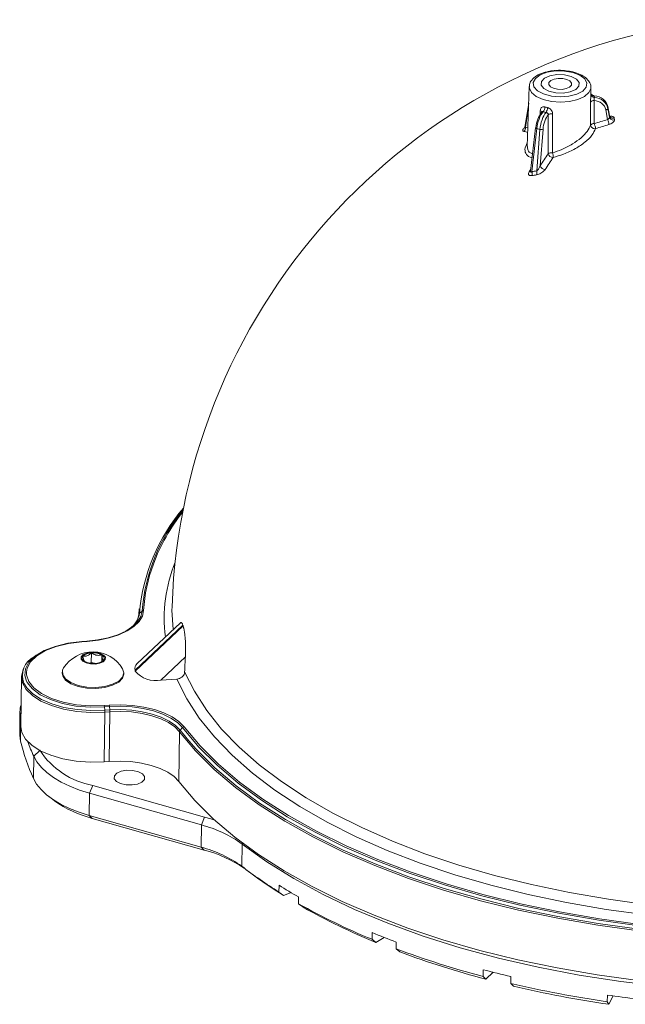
# Model space of a CAD drawing. Header units: millimetres. Extents: x 15 to 415, y 5 to 292.
# Tile 3 of 22: x 101 to 132, y 36 to 87. Entities that reach past the tile are written whole.
import ezdxf

# ---------------------------------------------------------------- set-up
doc = ezdxf.new("R2010")
doc.units = ezdxf.units.MM

msp = doc.modelspace()

# ---------------------------------------------------------------- linework, layer by layer
at = {"color": 7, "linetype": 'Continuous', "lineweight": 15}
for p, q in [((127.095961, 83.97833), (126.991354, 80.865598)), ((130.304653, 83.570976), (130.302374, 83.934522)), ((127.067156, 83.121197), (126.872204, 81.850189)), ((130.470359, 83.252278), (130.474371, 82.051318)), ((128.076862, 80.487063), (128.082554, 82.512531)), ((131.172574, 82.26459), (131.077922, 82.769446)), ((131.262889, 82.481238), (131.177015, 82.936469)), ((131.177286, 82.934767), (131.177015, 82.936469)), ((131.177286, 82.934767), (131.188661, 82.846067)), ((131.2631, 82.479856), (131.177286, 82.934767)), ((131.188661, 82.846067), (131.275613, 82.38228)), ((131.2631, 82.479856), (131.275613, 82.38228)), ((131.515257, 82.347195), (131.527692, 82.25023)), ((127.419527, 81.836986), (127.166505, 79.578955)), ((127.486394, 81.791321), (127.235681, 79.55389)), ((127.481586, 79.590426), (127.650914, 81.750065)), ((127.650914, 81.750065), (127.486394, 81.791321)), ((127.81074, 81.757265), (127.66172, 79.856649)), ((106.7796, 56.517913), (106.800084, 56.810553)), ((106.81575, 56.591421), (106.946958, 56.702083)), ((109.068473, 55.974103), (106.582572, 53.619375)), ((109.081743, 55.935864), (106.595843, 53.581135)), ((108.940985, 56.094944), (106.700967, 53.973122)), ((104.079433, 55.137492), (103.811325, 55.118517)), ((104.08934, 55.122862), (103.821232, 55.103887)), ((101.444035, 54.40156), (101.334767, 54.32401)), ((104.305247, 54.023143), (104.312126, 54.526604)), ((104.848159, 54.065655), (104.853048, 54.423513)), ((109.203164, 54.311597), (107.932111, 53.107613)), ((104.218081, 53.989291), (104.305247, 54.023143)), ((104.541999, 53.978022), (104.305247, 54.023143)), ((100.674252, 53.277276), (100.638958, 50.694045)), ((102.797793, 53.521957), (102.797041, 53.466953)), ((105.996743, 53.423236), (105.997494, 53.478241)), ((106.582572, 53.619375), (106.595843, 53.581135)), ((107.932111, 53.107613), (108.76503, 53.166562)), ((104.972552, 51.786302), (105.24066, 51.805278)), ((105.254315, 51.733944), (104.986207, 51.714969)), ((105.27428, 51.558377), (105.254315, 51.733944)), ((100.596937, 51.450543), (100.581147, 50.294771)), ((105.010987, 51.448305), (104.975693, 48.865074)), ((105.006172, 51.539402), (104.986207, 51.714969)), ((105.006172, 51.539402), (105.27428, 51.558377)), ((105.279095, 51.467281), (105.010987, 51.448305)), ((105.243801, 48.884049), (105.279095, 51.467281)), ((100.63685, 51.096772), (100.62106, 49.941001)), ((108.89496, 50.422406), (108.859666, 47.839174)), ((108.928891, 50.502305), (109.051914, 50.636553)), ((101.296372, 47.995057), (101.312163, 49.150828)), ((104.975693, 48.865074), (105.243801, 48.884049)), ((104.220241, 47.22304), (104.381394, 47.636153)), ((104.381394, 47.636153), (110.199909, 45.988412)), ((104.220241, 47.22304), (104.20445, 46.067269)), ((110.038755, 45.575299), (104.220241, 47.22304)), ((102.127828, 47.030224), (102.392078, 46.831605)), ((104.20445, 46.067269), (110.022965, 44.419527)), ((104.357947, 45.920008), (104.20445, 46.067269)), ((110.176462, 44.272266), (104.357947, 45.920008)), ((110.038755, 45.575299), (110.199909, 45.988412)), ((110.022965, 44.419527), (110.038755, 45.575299)), ((112.153919, 44.583001), (112.138128, 43.42723)), ((110.176462, 44.272266), (110.022965, 44.419527)), ((112.351899, 43.264477), (112.61615, 43.065859)), ((114.075243, 42.438659), (114.070458, 42.088425)), ((114.070458, 42.088425), (114.31343, 41.904086)), ((114.31343, 41.904086), (114.705747, 42.056448)), ((115.08917, 41.481923), (115.093955, 41.832157)), ((118.922903, 39.977832), (118.918118, 39.627598)), ((118.918118, 39.627598), (119.113323, 39.466392)), ((119.113323, 39.466392), (119.54738, 39.725868)), ((120.171055, 39.133961), (120.175841, 39.484194)), ((120.366261, 38.972754), (120.171055, 39.133961)), ((124.702083, 38.046707), (124.697298, 37.696473)), ((124.836039, 37.553199), (125.211849, 37.914102)), ((124.697298, 37.696473), (124.836039, 37.553199)), ((126.129703, 37.337274), (126.134488, 37.687507)), ((126.268444, 37.194), (126.129703, 37.337274)), ((131.160207, 36.729682), (131.155422, 36.379448)), ((131.155422, 36.379448), (131.231467, 36.248123)), ((131.231467, 36.248123), (131.466068, 36.685357))]:
    msp.add_line(p, q, dxfattribs=at)
at = {"color": 8, "linetype": 'Continuous', "lineweight": 15}
for p, q in [((127.059886, 82.904869), (126.899752, 81.860864)), ((127.660724, 82.521173), (127.668167, 82.721636)), ((100.63685, 51.096772), (100.644557, 51.103833)), ((108.928891, 50.502305), (109.380449, 49.945765)), ((109.809523, 49.733516), (109.051914, 50.636553)), ((101.312163, 49.150828), (101.622148, 49.454978)), ((112.153919, 44.583001), (112.187167, 44.626714))]:
    msp.add_line(p, q, dxfattribs=at)
at = {"color": 7, "linetype": 'Continuous', "lineweight": 15, "flags": 128}
for points in [[(128.468607, 84.791884), (128.031865, 84.723733), (127.667679, 84.590269), (127.415515, 84.405957), (127.302698, 84.190769), (127.341454, 83.968024), (127.527583, 83.76186), (127.840915, 83.594618), (128.247495, 83.484421), (128.703265, 83.443211), (129.158835, 83.475454), (129.564836, 83.577655), (129.877273, 83.73874), (130.062287, 83.941252), (130.099829, 84.163247), (129.985832, 84.380666), (129.732649, 84.569951), (129.367715, 84.710589), (128.930578, 84.787339), (128.468607, 84.791884)], [(128.476932, 83.652761), (128.121132, 83.733804), (127.853674, 83.8738), (127.715278, 84.051434), (127.727012, 84.239664), (127.887091, 84.409834), (128.171143, 84.536037), (128.535924, 84.599059), (128.925901, 84.589306), (129.281701, 84.508263), (129.549159, 84.368268), (129.687555, 84.190633), (129.675821, 84.002403), (129.515742, 83.832233), (129.23169, 83.706031), (128.866908, 83.643008), (128.476932, 83.652761)], [(127.715343, 84.051245), (127.853884, 83.873635), (128.121454, 83.73369), (128.477318, 83.652714), (128.867299, 83.643036), (129.232025, 83.706128), (129.515972, 83.832386), (129.675909, 84.002588), (129.687489, 84.190822), (129.548949, 84.368432), (129.281379, 84.508377), (128.925515, 84.589353), (128.535534, 84.599031), (128.170807, 84.535939), (127.886861, 84.409681), (127.726923, 84.239479), (127.715343, 84.051245)], [(128.566726, 83.84007), (128.353246, 83.888696), (128.192771, 83.972693), (128.109733, 84.079274), (128.116774, 84.192212), (128.212821, 84.294314), (128.383252, 84.370035), (128.602121, 84.407849), (128.836107, 84.401997), (129.049587, 84.353371), (129.210062, 84.269374), (129.2931, 84.162793), (129.286059, 84.049855), (129.190012, 83.947753), (129.019581, 83.872032), (128.800712, 83.834219), (128.566726, 83.84007)], [(130.289732, 81.973354), (130.289331, 82.085946), (130.285377, 83.173336)], [(128.308798, 82.560988), (128.30719, 82.206962), (128.300873, 80.79092), (128.299754, 80.535933)], [(131.188661, 82.846067), (131.18778, 82.834742), (131.182409, 82.823064), (131.172752, 82.811481), (131.159179, 82.800435), (131.142211, 82.790349), (131.122496, 82.78161), (131.100789, 82.774552), (131.077922, 82.769446)], [(108.506969, 56.921242), (108.502954, 56.749373), (108.56044, 55.734478)], [(104.074844, 55.132647), (104.649184, 55.198313), (105.189543, 55.310866), (105.679896, 55.466968), (106.1057, 55.66199), (106.454327, 55.890147), (106.715437, 56.144674), (106.881287, 56.418022), (106.946958, 56.702083)], [(107.032199, 56.730956), (106.964911, 56.439898), (106.794976, 56.159817), (106.527434, 55.899021), (106.17022, 55.665243), (105.733928, 55.465418), (105.231496, 55.30547), (104.677827, 55.190145), (104.08934, 55.122862)], [(106.705587, 56.220981), (106.717072, 56.247445), (106.7796, 56.517913)], [(100.911847, 53.111133), (100.848397, 53.3452), (100.880177, 53.703483), (101.065635, 54.049127), (101.396667, 54.367027), (101.858805, 54.643289), (102.431851, 54.86584), (103.090761, 55.024952), (103.806736, 55.113672)], [(103.776643, 54.205955), (103.865333, 54.092255), (104.036623, 54.002666), (104.264437, 53.950828), (104.514091, 53.944632), (104.747578, 53.985022), (104.929352, 54.065849), (105.031739, 54.174807), (105.039153, 54.295309), (104.950463, 54.409009), (104.779173, 54.498598), (104.551359, 54.550436), (104.301705, 54.556632), (104.068218, 54.516242), (103.886444, 54.435415), (103.784056, 54.326457), (103.776643, 54.205955)], [(103.866975, 54.353724), (103.845274, 54.319017), (103.833199, 54.283139), (103.830958, 54.246706), (103.838588, 54.21034), (103.85596, 54.174663), (103.882775, 54.140286), (103.918575, 54.107797), (103.962747, 54.077752)], [(104.94882, 54.147541), (104.970522, 54.182248), (104.982596, 54.218125), (104.984838, 54.254558), (104.977207, 54.290925), (104.959836, 54.326602), (104.933021, 54.360979), (104.897221, 54.393468), (104.853048, 54.423513)], [(105.010987, 51.448305), (104.283501, 51.431824), (103.560258, 51.484309), (102.869052, 51.603744), (102.236445, 51.785539), (101.686748, 52.022707), (101.241085, 52.306135), (100.916583, 52.62493), (100.725713, 52.966842), (100.67581, 53.31873), (100.768791, 53.667073), (100.796574, 53.721228)], [(100.927755, 53.519794), (100.933502, 53.377625), (101.053847, 53.030843), (101.3203, 52.702165), (101.721215, 52.405958), (102.239069, 52.155165), (102.851231, 51.960749), (103.530946, 51.831206), (104.248507, 51.772197), (104.972552, 51.786302)], [(102.797041, 53.466953), (102.819175, 53.333432), (102.9675, 53.112966), (103.242833, 52.92201), (103.620709, 52.777533), (104.067552, 52.692371), (104.543659, 52.674093), (105.006724, 52.724321), (105.415604, 52.838593), (105.733966, 53.006755), (105.933524, 53.213866), (105.996743, 53.423236)], [(102.866945, 53.740916), (102.811789, 53.618825), (102.819927, 53.388437)], [(102.819927, 53.388437), (102.968252, 53.16797), (103.243585, 52.977014), (103.62146, 52.832537), (104.068304, 52.747375), (104.54441, 52.729097), (105.007476, 52.779325), (105.416355, 52.893597), (105.734718, 53.06176), (105.934275, 53.26887), (105.997296, 53.496527), (105.93435, 53.699007)], [(109.164365, 53.5382), (109.668811, 52.5289), (110.311903, 51.536803), (111.09073, 50.566402), (112.001766, 49.622089), (113.040886, 48.708139), (114.203387, 47.82869), (115.484006, 46.987724), (116.876945, 46.189047), (118.375898, 45.436275), (119.97408, 44.732816), (121.664254, 44.081855), (123.438771, 43.486338), (125.289595, 42.948961), (127.208349, 42.472158), (129.186346, 42.058087), (131.214631, 41.708622), (133.284022, 41.425346)], [(133.193106, 40.893934), (131.096686, 41.18086), (129.041923, 41.53487), (127.038128, 41.954359), (125.094381, 42.437428), (123.21949, 42.981886), (121.42195, 43.585268), (119.709907, 44.244838), (118.091119, 44.957608), (116.57292, 45.720349), (115.162191, 46.529604), (113.865323, 47.381706), (112.688193, 48.272794), (111.636135, 49.19883), (110.713916, 50.155618), (109.925715, 51.138823), (109.275104, 52.143989), (108.76503, 53.166562)], [(105.24066, 51.805278), (105.846512, 51.822523), (106.451761, 51.78922), (107.038457, 51.706355), (107.589199, 51.576386), (108.087655, 51.403168), (108.519042, 51.191838), (108.870565, 50.948664), (109.1318, 50.680857)], [(109.051914, 50.636553), (108.796959, 50.897923), (108.453886, 51.135252), (108.03287, 51.341501), (107.546397, 51.510555), (107.008894, 51.637399), (106.436302, 51.718272), (105.845603, 51.750775), (105.254315, 51.733944)], [(105.27428, 51.558377), (105.843304, 51.574574), (106.411762, 51.543295), (106.962794, 51.465467), (107.480059, 51.343399), (107.948216, 51.18071), (108.35338, 50.982226), (108.683535, 50.753833), (108.928891, 50.502305)], [(108.89496, 50.422406), (108.652206, 50.671267), (108.325551, 50.897239), (107.924682, 51.093618), (107.461489, 51.254582), (106.949708, 51.375356), (106.404518, 51.452359), (105.842086, 51.483306), (105.279095, 51.467281)], [(100.581147, 50.294771), (100.581361, 50.244589), (100.62106, 49.941001)], [(100.638958, 50.694045), (100.69042, 50.38361), (100.88129, 50.041699), (101.205791, 49.722903), (101.651454, 49.439476), (102.201151, 49.202307), (102.833758, 49.020512), (103.524964, 48.901078), (104.248207, 48.848592), (104.975693, 48.865074)], [(132.800136, 40.065683), (130.667132, 40.360087), (128.575803, 40.721237), (126.53521, 41.147568), (124.554194, 41.637233), (122.641336, 42.188112), (120.804924, 42.797817), (119.052913, 43.463706), (117.392894, 44.182896), (115.832057, 44.95227), (114.377166, 45.768496), (113.034524, 46.628037), (111.809946, 47.527169), (110.708738, 48.461997), (109.735671, 49.428472), (108.89496, 50.422406)], [(109.1318, 50.680857), (109.966248, 49.694327), (110.932067, 48.735052), (112.025071, 47.807188), (113.240527, 46.914754), (114.573167, 46.061616), (116.01722, 45.251471), (117.566429, 44.487828), (119.214082, 43.773996), (120.953041, 43.113066), (122.775774, 42.507904), (124.674382, 41.961129), (126.640641, 41.475111), (128.666032, 41.051956), (130.741781, 40.693497), (132.858896, 40.401286)], [(109.380449, 49.945765), (109.76872, 49.509414), (110.740767, 48.543952), (111.84082, 47.610104), (113.064114, 46.711915), (114.405349, 45.853275), (115.858715, 45.037906), (117.417914, 44.269338), (119.076193, 43.550902), (120.826367, 42.885711), (122.660853, 42.276645), (124.571706, 41.726345), (126.550645, 41.237193), (128.589098, 40.811308), (130.678233, 40.450537), (132.809001, 40.156442)], [(132.839523, 40.330765), (130.717009, 40.623722), (128.635966, 40.983095), (126.605409, 41.40733), (124.634135, 41.894587), (122.730685, 42.442756), (120.903304, 43.049462), (119.15991, 43.712077), (117.508054, 44.42773), (115.954894, 45.193321), (114.507159, 46.005532), (113.171119, 46.860845), (111.952564, 47.755556), (110.856771, 48.685787), (109.88849, 49.647508), (109.809523, 49.733516)], [(104.220241, 47.22304), (103.689521, 47.391621), (103.197053, 47.58574), (102.748249, 47.803264), (102.348042, 48.041803), (102.000829, 48.298734), (101.710427, 48.571236), (101.480028, 48.856311), (101.312163, 49.150828)], [(108.859666, 47.839174), (108.616912, 48.088036), (108.290257, 48.314007), (107.889388, 48.510387), (107.426195, 48.671351), (106.914414, 48.792125), (106.369224, 48.869127), (105.806793, 48.900075), (105.243801, 48.884049)], [(106.160474, 48.420009), (105.868692, 48.369536), (105.641535, 48.268529), (105.513585, 48.132368), (105.504321, 47.98178), (105.615154, 47.839693), (105.82921, 47.727737), (106.113901, 47.662956), (106.425885, 47.655213), (106.717667, 47.705687), (106.944824, 47.806694), (107.072774, 47.942855), (107.082038, 48.093443), (106.971205, 48.23553), (106.75715, 48.347486), (106.472459, 48.412267), (106.160474, 48.420009)], [(101.296372, 47.995057), (101.464237, 47.70054), (101.694636, 47.415464), (101.985038, 47.142963), (102.332251, 46.886031), (102.732458, 46.647493), (103.181262, 46.429968), (103.67373, 46.235849), (104.20445, 46.067269)], [(108.859666, 47.839174), (109.700377, 46.84524), (110.673444, 45.878766), (111.774652, 44.943937), (112.99923, 44.044805), (114.341873, 43.185265), (115.796764, 42.369039), (117.3576, 41.599665), (119.017619, 40.880475), (120.76963, 40.214585), (122.606042, 39.60488), (124.5189, 39.054002), (126.499917, 38.564336), (128.540509, 38.138005), (130.631838, 37.776855), (132.764842, 37.482451)], [(110.199909, 45.988412), (110.531662, 45.88786), (110.740968, 45.817186)], [(149.803702, 37.407528), (147.60823, 37.151686), (145.378506, 36.969147), (143.124906, 36.860759), (140.857918, 36.827027), (138.58809, 36.868108), (136.325986, 36.983811), (134.082133, 37.173597), (131.866972, 37.436583), (129.690813, 37.771545), (127.563782, 38.176925), (125.495778, 38.650835), (123.496424, 39.191071), (121.575024, 39.795119), (119.74052, 40.460167), (118.00145, 41.183121), (116.365905, 41.960616), (114.841497, 42.789035), (113.43532, 43.664521), (112.153919, 44.583001)], [(115.332141, 41.297584), (115.309811, 41.314526), (115.08917, 41.481923)]]:
    msp.add_lwpolyline(points, dxfattribs=at)
at = {"color": 8, "linetype": 'Continuous', "lineweight": 15, "flags": 128}
for points in [[(130.302374, 83.934522), (130.299709, 83.887521), (130.201328, 83.662665), (129.969464, 83.463248), (129.624719, 83.306991), (129.197726, 83.207776), (128.726425, 83.17442), (128.252693, 83.209886), (127.818623, 83.311024), (127.462784, 83.468846), (127.216794, 83.669329), (127.102511, 83.89466), (127.095961, 83.97833)], [(126.899752, 81.860864), (126.968833, 81.843654), (127.023751, 81.829606)], [(127.486394, 81.791321), (127.466517, 81.79756), (127.449407, 81.804797), (127.435717, 81.812755), (127.425973, 81.821129), (127.420548, 81.829598), (127.419527, 81.836986)], [(127.088024, 79.543201), (127.143586, 79.62814), (127.177861, 79.680298)], [(103.821232, 55.103887), (103.122345, 55.017284), (102.479162, 54.86197), (101.919793, 54.644731), (101.468686, 54.375063), (101.145555, 54.06475), (100.964523, 53.727355), (100.927755, 53.519794)], [(103.811325, 55.118517), (103.811679, 55.118519), (103.813505, 55.117839), (103.815392, 55.116013), (103.817321, 55.113058), (103.819274, 55.109003), (103.821232, 55.103887)], [(104.079433, 55.137492), (104.079787, 55.137495), (104.081613, 55.136815), (104.0835, 55.134988), (104.085429, 55.132033), (104.087382, 55.127978), (104.08934, 55.122862)], [(100.800738, 52.946604), (100.950453, 52.704909), (101.271888, 52.389126), (101.71334, 52.108376), (102.257844, 51.873448), (102.884474, 51.693371), (103.56915, 51.575065), (104.285559, 51.523076), (105.006172, 51.539402)], [(104.986207, 51.714969), (104.244458, 51.700519), (103.509352, 51.76097), (102.813018, 51.893681), (102.185888, 52.092851), (101.655371, 52.349775), (101.244653, 52.653226), (100.971685, 52.989939), (100.911847, 53.111133)]]:
    msp.add_lwpolyline(points, dxfattribs=at)
at = {"color": 7, "linetype": 'Continuous', "lineweight": 15}
for centre, radius, start, end in [((140.287557, 55.810291), 31.8, 95.6137503, 177.997933), ((130.447424, 83.049821), 0.203752, 83.5369004, 142.6845043), ((127.510303, 82.925296), 0.4019, 320.6140804, 358.8279487), ((127.575684, 82.887233), 0.467252, 327.0950342, 359.6370267), ((128.255581, 82.257061), 0.308551, 80.068383, 124.1093003), ((131.451114, 82.531252), 0.194913, 195.2889139, 289.2130327), ((130.451968, 81.846755), 0.205786, 83.7499676, 142.0337639), ((130.50212, 82.004056), 0.214596, 188.2254036, 282.3576374), ((141.297826, 47.867415), 35.856469, 106.4024716, 107.5690523), ((128.999857, 81.48942), 1.577949, 11.1452248, 20.860507), ((141.303854, 47.824178), 35.632366, 106.4024716, 107.5690523), ((129.488691, 81.674192), 1.784385, 10.728722, 19.3215617), ((131.463384, 82.434097), 0.194789, 195.4272903, 289.2773241), ((126.672047, 81.827775), 0.230097, 309.3251728, 8.2680255), ((127.719896, 81.996303), 0.255718, 254.3502526, 290.808757), ((158.429659, 60.047162), 36.593467, 146.0432511, 147.225133), ((128.249234, 80.233621), 0.306504, 80.5127566, 124.2205349), ((128.334879, 80.559122), 0.267891, 195.604015, 269.1969716), ((127.88263, 80.358103), 0.453449, 351.5227371, 23.0896026), ((158.494217, 59.979106), 36.364758, 146.0432511, 147.225133), ((126.915784, 79.461099), 0.333083, 340.8788129, 16.17568), ((130.65059, 57.17344), 22.440705, 98.135613, 98.7663884), ((130.677291, 57.23585), 22.581842, 98.135613, 98.7663884), ((127.158417, 79.500007), 0.335579, 340.5562578, 15.6310043), ((127.92334, 79.939024), 0.274281, 197.4774316, 269.0052132), ((116.37354, 55.80096), 9.590422, 139.2523131, 175.2722072), ((116.40047, 55.932807), 9.48476, 140.4099684, 175.3478258), ((117.213701, 55.478774), 10.347837, 141.9188436, 159.2516057), ((105.640413, 56.76715), 1.1884, 304.1714662, 351.4964918), ((106.877686, 56.51532), 0.09812, 129.1412889, 178.4856987), ((107.028012, 56.603051), 0.127973, 88.1252114, 129.299262), ((114.672437, 57.897457), 5.924838, 198.9428887, 199.3343202), ((103.8132, 55.112145), 0.006642, 106.4037033, 166.7123845), ((101.816149, 53.345149), 1.090824, 116.1869246, 201.4298399), ((104.387767, 52.777191), 1.800462, 30.796361, 147.6381146), ((104.304344, 53.887091), 0.639561, 89.3028692, 133.1458892), ((104.407449, 53.556107), 0.975168, 62.8097515, 95.6096506), ((134.127113, 52.673572), 24.977718, 176.239877, 178.0162547), ((104.408347, 54.945158), 0.975168, 242.8097515, 275.6096506), ((104.39056, 52.981646), 1.0047, 82.0732149, 96.3612607), ((104.511452, 54.614174), 0.639561, 269.3028692, 313.1458892), ((106.903068, 53.707893), 0.332495, 129.0787848, 195.4396927), ((107.651983, 54.439317), 1.360849, 219.0961067, 281.8791505), ((102.019713, 51.431244), 1.422737, 163.6513603, 193.5969588), ((104.618236, 51.681503), 0.36949, 5.1964991, 16.4770785), ((104.886344, 51.700479), 0.36949, 5.1964991, 16.4770785), ((104.266264, 51.454616), 0.74475, 359.5145322, 6.5369957), ((104.534372, 51.473591), 0.74475, 359.5145322, 6.5369957), ((109.017713, 50.417431), 0.122854, 136.3018995, 177.6791454), ((109.157216, 50.54085), 0.142295, 100.2892242, 137.7341627), ((111.0353, 52.464965), 10.715727, 193.623353, 204.6538559), ((111.518899, 53.810357), 11.220012, 200.3631342, 204.537408), ((105.127665, 51.750836), 4.18181, 213.1984376, 259.7201432), ((105.812317, 51.63188), 5.894122, 234.5297874, 255.7147744), ((108.464053, 39.468221), 6.306829, 54.1928596, 75.5412998), ((108.448262, 38.312449), 6.306829, 54.1928596, 75.5412998), ((108.45948, 37.680897), 6.811327, 56.0161896, 75.3995265), ((126.707499, 62.391671), 23.914777, 232.4668435, 238.1012549), ((126.945189, 62.179025), 23.887957, 233.1413008, 238.0761334), ((128.923359, 66.219528), 28.035625, 238.0204874, 240.4436266), ((131.940553, 71.397599), 34.335357, 240.607609, 247.7114119), ((132.016291, 70.928827), 34.005461, 240.6179038, 247.701117), ((134.60754, 77.95125), 41.085135, 247.5572928, 249.4353979), ((136.87039, 83.870775), 47.751967, 249.5304285, 255.2309555), ((136.898775, 83.28216), 47.293207, 249.5386886, 255.2226954), ((138.594992, 90.412804), 54.17768, 255.1415264, 256.7033224), ((139.809813, 95.453038), 59.704167, 256.75405013, 261.66535198), ((139.809981, 94.753128), 59.130588, 256.76116545, 261.65823666), ((140.529492, 100.316371), 64.273249, 261.61797276, 263.01160563)]:
    msp.add_arc(centre, radius, start, end, dxfattribs=at)
at = {"color": 8, "linetype": 'Continuous', "lineweight": 15}
for centre, radius, start, end in [((130.488673, 83.59776), 0.185106, 186.0789858, 268.4088191), ((130.473552, 83.675522), 0.183516, 203.7165012, 269.9418399), ((127.634586, 82.611266), 0.115365, 24.6218389, 73.0774496), ((124.391031, 71.762524), 10.180735, 75.0582393, 76.2093464), ((127.091415, 79.64646), 0.103315, 268.1189764, 318.5678952), ((115.216544, 56.279005), 8.196814, 159.5368637, 176.8392571), ((115.848775, 56.318382), 7.748733, 157.8195085, 187.1397926)]:
    msp.add_arc(centre, radius, start, end, dxfattribs=at)
at = {"color": 7, "linetype": 'Continuous', "lineweight": 15}
for centre, major_axis, ratio, start_param, end_param in [((130.389218, 82.79881), (0.793861, 0.09893), 0.866442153, 0.054068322, 1.357655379), ((130.4083, 82.652041), (0.674062, 0.089678), 0.88203485, 0.046816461, 1.362416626), ((130.400848, 82.70812), (0.793093, 0.104911), 0.880771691, 0.047480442, 1.351067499), ((127.726403, 82.035903), (0.175947, 0.65692), 0.376354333, 0.637307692, 1.952907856), ((127.833792, 82.007133), (0.205148, 0.773315), 0.3776414, 0.64844109, 1.952028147), ((128.002003, 81.964952), (0.183886, 0.778646), 0.391968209, 0.637896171, 1.941483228), ((128.109442, 81.93985), (0.154685, 0.662251), 0.393208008, 0.624901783, 1.940501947)]:
    msp.add_ellipse(centre, major_axis=major_axis, ratio=ratio, start_param=start_param, end_param=end_param, dxfattribs=at)
for points, knots in [([(128.02178, 84.743331), (127.952834, 84.728805), (127.743621, 84.684725), (127.458179, 84.543964), (127.222637, 84.339918), (127.098587, 84.131448), (127.109536, 84.008806), (127.112948, 83.970589)], [0, 0, 0, 0, 0.13180747, 0.399962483, 0.675507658, 0.898885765, 1, 1, 1, 1]), ([(128.452095, 84.816268), (128.374737, 84.810017), (128.223241, 84.797774), (128.087975, 84.76122), (128.02178, 84.743331)], [0, 0, 0, 0, 0.5106291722, 1, 1, 1, 1]), ([(129.010961, 84.800057), (128.98626, 84.804384), (128.827048, 84.832277), (128.642571, 84.827958), (128.492777, 84.818743), (128.482615, 84.818118)], [0, 0, 0, 0, 0.146156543, 0.942078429, 1, 1, 1, 1]), ([(130.292192, 83.928309), (130.295411, 83.947186), (130.313091, 84.05087), (130.224528, 84.23723), (130.041359, 84.447033), (129.753058, 84.620293), (129.4009, 84.747885), (129.132135, 84.783844), (129.010961, 84.800057)], [0, 0, 0, 0, 0.040774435, 0.22395633, 0.407570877, 0.610111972, 0.824217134, 1, 1, 1, 1]), ([(130.285377, 83.173336), (130.28572, 83.204158), (130.286416, 83.266668), (130.292272, 83.36132), (130.298747, 83.450785), (130.304391, 83.530562), (130.304409, 83.567153), (130.304418, 83.584888)], [0, 0, 0, 0, 0.213834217, 0.43368206, 0.592451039, 0.802469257, 1, 1, 1, 1]), ([(130.460595, 83.508357), (130.458657, 83.508133), (130.432713, 83.505125), (130.387347, 83.523695), (130.340367, 83.555685), (130.315662, 83.586844), (130.309742, 83.599035), (130.308103, 83.602411)], [0, 0, 0, 0, 0.029089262, 0.389449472, 0.677850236, 0.910799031, 1, 1, 1, 1]), ([(130.460864, 83.505763), (130.462117, 83.506128), (130.467037, 83.507564), (130.470663, 83.49865), (130.473366, 83.492006)], [0, 0, 0, 0, 0.254671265, 1, 1, 1, 1]), ([(130.483533, 83.412725), (130.48279, 83.405464), (130.481274, 83.39065), (130.4759, 83.359447), (130.470651, 83.324739), (130.466642, 83.287923), (130.469137, 83.263993), (130.470359, 83.252278)], [0, 0, 0, 0, 0.208984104, 0.426344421, 0.585027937, 0.796855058, 1, 1, 1, 1]), ([(127.668167, 82.721636), (127.671379, 82.750123), (127.677893, 82.807898), (127.713337, 82.869385), (127.764612, 82.911437), (127.829754, 82.932343), (127.88523, 82.92206), (127.912118, 82.917076)], [0, 0, 0, 0, 0.213834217, 0.43368206, 0.592451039, 0.802469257, 1, 1, 1, 1]), ([(127.74149, 82.656506), (127.736486, 82.650146), (127.725927, 82.636725), (127.722501, 82.614805), (127.720699, 82.603272)], [0, 0, 0, 0, 0.473877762, 1, 1, 1, 1]), ([(127.743931, 82.660671), (127.744171, 82.660847), (127.7446, 82.661164), (127.741585, 82.658537), (127.740253, 82.657376)], [0, 0, 0, 0, 0.55808692, 1, 1, 1, 1]), ([(128.082554, 82.512531), (128.082242, 82.523288), (128.08157, 82.54645), (128.065647, 82.575364), (128.041378, 82.600796), (128.009026, 82.622253), (127.982072, 82.629572), (127.967976, 82.6334)], [0, 0, 0, 0, 0.183191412, 0.394463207, 0.543385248, 0.761209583, 1, 1, 1, 1]), ([(128.042927, 82.884273), (128.045861, 82.883598), (128.078166, 82.876169), (128.141471, 82.849409), (128.211941, 82.79289), (128.266716, 82.722467), (128.302334, 82.645583), (128.30674, 82.587915), (128.308798, 82.560988)], [0, 0, 0, 0, 0.020546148, 0.226214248, 0.437662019, 0.587416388, 0.807348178, 1, 1, 1, 1]), ([(131.319692, 82.399897), (131.319641, 82.399855), (131.319503, 82.399739), (131.298009, 82.412723), (131.27166, 82.443362), (131.268601, 82.470191), (131.267273, 82.48183)], [0, 0, 0, 0, 0.153457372, 0.420527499, 0.748617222, 1, 1, 1, 1]), ([(128.299754, 80.535933), (128.465413, 80.589461), (128.819633, 80.703919), (129.3453, 80.979292), (129.80101, 81.306462), (130.145399, 81.65272), (130.24168, 81.866607), (130.289732, 81.973354)], [0, 0, 0, 0, 0.192117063, 0.410794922, 0.614297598, 0.807502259, 1, 1, 1, 1]), ([(131.172574, 82.26459), (131.185099, 82.271649), (131.21008, 82.285727), (131.242099, 82.313323), (131.265192, 82.341856), (131.275913, 82.365765), (131.275696, 82.377744), (131.275613, 82.38228)], [0, 0, 0, 0, 0.221571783, 0.441936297, 0.65884539, 0.870823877, 1, 1, 1, 1]), ([(131.527692, 82.25023), (131.527747, 82.239132), (131.527891, 82.209998), (131.498091, 82.1564), (131.434098, 82.09637), (131.345345, 82.042219), (131.276371, 82.01832), (131.241885, 82.006371)], [0, 0, 0, 0, 0.132583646, 0.348053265, 0.565044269, 0.782528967, 1, 1, 1, 1]), ([(126.870155, 81.851217), (126.869981, 81.845655), (126.86949, 81.830017), (126.862001, 81.818068), (126.861743, 81.817442), (126.861645, 81.817202)], [0, 0, 0, 0, 0.253861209, 0.713733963, 1, 1, 1, 1]), ([(130.548046, 81.794432), (130.494596, 81.678326), (130.387789, 81.446317), (130.004424, 81.077807), (129.496419, 80.735374), (128.909969, 80.453569), (128.515519, 80.342963), (128.331125, 80.291257)], [0, 0, 0, 0, 0.194336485, 0.388330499, 0.591533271, 0.809052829, 1, 1, 1, 1]), ([(127.23049, 79.351992), (127.227113, 79.351497), (127.197251, 79.347127), (127.144639, 79.34608), (127.08498, 79.364211), (127.049162, 79.405547), (127.047084, 79.468787), (127.074402, 79.51844), (127.088024, 79.543201)], [0, 0, 0, 0, 0.022776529, 0.201412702, 0.375600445, 0.566955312, 0.784054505, 1, 1, 1, 1]), ([(127.918578, 79.664784), (127.91243, 79.655803), (127.884151, 79.614488), (127.812604, 79.543615), (127.701554, 79.468288), (127.584849, 79.412191), (127.511574, 79.396275), (127.474858, 79.388299)], [0, 0, 0, 0, 0.071784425, 0.330232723, 0.571021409, 0.785049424, 1, 1, 1, 1]), ([(127.481586, 79.590426), (127.496516, 79.603153), (127.527938, 79.629939), (127.573037, 79.687664), (127.617031, 79.756337), (127.646471, 79.815464), (127.659092, 79.849552), (127.66172, 79.856649)], [0, 0, 0, 0, 0.195443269, 0.411337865, 0.6643139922, 0.9301071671, 1, 1, 1, 1]), ([(108.940994, 56.094934), (108.941017, 56.094962), (108.946377, 56.101423), (108.957328, 56.107007), (108.973773, 56.110994), (108.990203, 56.106174), (109.006636, 56.093908), (109.025233, 56.071043), (109.046122, 56.034224), (109.060986, 55.994242), (109.068473, 55.974103)], [0, 0, 0, 0, 0.000565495, 0.131807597, 0.259177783, 0.38742882, 0.512508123, 0.638453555, 0.817895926, 1, 1, 1, 1]), ([(109.081743, 55.935864), (109.086797, 55.92069), (109.096939, 55.890237), (109.111578, 55.83591), (109.125733, 55.775205), (109.139055, 55.708637), (109.151419, 55.637342), (109.162722, 55.562279), (109.173063, 55.483026), (109.182426, 55.399755), (109.190774, 55.31257), (109.198066, 55.221568), (109.204196, 55.127649), (109.209078, 55.03179), (109.21267, 54.935019), (109.214951, 54.838344), (109.215933, 54.741951), (109.215626, 54.649342), (109.214165, 54.560572), (109.211644, 54.47574), (109.208096, 54.392197), (109.20481, 54.338509), (109.203164, 54.311597)], [0, 0, 0, 0, 0.04893561, 0.098212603, 0.148560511, 0.199275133, 0.248304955, 0.297663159, 0.346691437, 0.396034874, 0.446347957, 0.496985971, 0.548614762, 0.600577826, 0.65220469, 0.704150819, 0.755776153, 0.807709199, 0.855185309, 0.90289467, 0.951324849, 1, 1, 1, 1]), ([(104.312126, 54.526604), (104.24799, 54.471871), (104.138248, 54.378218), (103.980047, 54.339462), (103.901704, 54.349343), (103.866975, 54.353724)], [0, 0, 0, 0, 0.439111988, 0.751363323, 1, 1, 1, 1]), ([(103.95063, 54.085061), (103.948884, 54.085979), (103.936733, 54.09237), (103.911556, 54.142877), (103.884997, 54.253366), (103.870951, 54.331585), (103.866975, 54.353724)], [0, 0, 0, 0, 0.063869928, 0.444602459, 0.842805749, 1, 1, 1, 1]), ([(104.312126, 54.526604), (104.389152, 54.481862), (104.520953, 54.405304), (104.713879, 54.391398), (104.810304, 54.413649), (104.853048, 54.423513)], [0, 0, 0, 0, 0.439111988, 0.751363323, 1, 1, 1, 1]), ([(104.94882, 54.147541), (104.94309, 54.149928), (104.927019, 54.156621), (104.897694, 54.2115), (104.871065, 54.323255), (104.857023, 54.401396), (104.853048, 54.423513)], [0, 0, 0, 0, 0.183947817, 0.515843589, 0.862969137, 1, 1, 1, 1]), ([(104.840548, 54.057218), (104.840788, 54.057341), (104.879229, 54.077053), (104.914134, 54.112407), (104.94882, 54.147541)], [0, 0, 0, 0, 0.0062501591, 1, 1, 1, 1]), ([(108.76503, 53.166562), (108.809481, 53.17358), (108.898384, 53.187616), (109.01754, 53.256439), (109.108045, 53.351716), (109.1555, 53.451393), (109.161946, 53.514518), (109.164365, 53.5382)], [0, 0, 0, 0, 0.217457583, 0.434917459, 0.652310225, 0.86955782, 1, 1, 1, 1])]:
    msp.add_open_spline(points, degree=3, knots=knots, dxfattribs=at)
for points in [[(130.473366, 83.492006), (130.475805, 83.478746), (130.480683, 83.452225), (130.482583, 83.425892), (130.483533, 83.412725)], [(127.967976, 82.6334), (127.943135, 82.639165), (127.893451, 82.650695), (127.845102, 82.663748), (127.820927, 82.670275)], [(127.912118, 82.917076), (127.933549, 82.911177), (127.97641, 82.899379), (128.020755, 82.889308), (128.042927, 82.884273)]]:
    msp.add_open_spline(points, degree=3, dxfattribs=at)
at = {"color": 8, "linetype": 'Continuous', "lineweight": 15}
for points, knots in [([(127.820927, 82.670275), (127.809923, 82.672949), (127.787475, 82.678404), (127.762082, 82.67247), (127.746615, 82.665012), (127.742174, 82.65764), (127.74149, 82.656506)], [0, 0, 0, 0, 0.3404300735, 0.694504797, 0.9529964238, 1, 1, 1, 1]), ([(131.288035, 82.429275), (131.311343, 82.431933), (131.367814, 82.438373), (131.440206, 82.42538), (131.498659, 82.395648), (131.509724, 82.363347), (131.515257, 82.347195)], [0, 0, 0, 0, 0.190313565, 0.461084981, 0.73051734, 1, 1, 1, 1]), ([(126.817864, 81.649781), (126.811527, 81.65161), (126.788649, 81.658212), (126.762731, 81.678088), (126.754768, 81.715874), (126.77674, 81.765221), (126.818172, 81.813437), (126.857044, 81.841366), (126.870122, 81.850762)], [0, 0, 0, 0, 0.0792183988, 0.2859995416, 0.4781780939, 0.6762175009, 0.8910628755, 1, 1, 1, 1]), ([(126.872218, 81.850186), (126.872209, 81.850157), (126.871088, 81.8467), (126.873193, 81.846275), (126.878998, 81.847016), (126.887512, 81.851882), (126.896964, 81.858818), (126.899752, 81.860864)], [0, 0, 0, 0, 0.00245622, 0.287734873, 0.359959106, 0.811172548, 1, 1, 1, 1]), ([(127.245068, 80.28007), (127.210199, 80.287103), (127.040284, 80.321376), (126.897546, 80.497503), (126.843953, 80.752007), (126.946218, 80.944306), (126.987156, 81.021286)], [0, 0, 0, 0, 0.090661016, 0.441793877, 0.776545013, 1, 1, 1, 1]), ([(127.008347, 80.865595), (127.009165, 80.801939), (127.011181, 80.645119), (127.126324, 80.521668), (127.256888, 80.498103), (127.26925, 80.495872)], [0, 0, 0, 0, 0.382172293, 0.941504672, 1, 1, 1, 1]), ([(127.167029, 79.578896), (127.166427, 79.574584), (127.164976, 79.564189), (127.166536, 79.549851), (127.171476, 79.538152), (127.180862, 79.531152), (127.191604, 79.530804), (127.208954, 79.535701), (127.223118, 79.544246), (127.234314, 79.552841), (127.235681, 79.55389)], [0, 0, 0, 0, 0.093390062, 0.225092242, 0.356987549, 0.4626966, 0.619890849, 0.689843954, 0.962154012, 1, 1, 1, 1])]:
    msp.add_open_spline(points, degree=3, knots=knots, dxfattribs=at)

doc.saveas('drawing.dxf')
